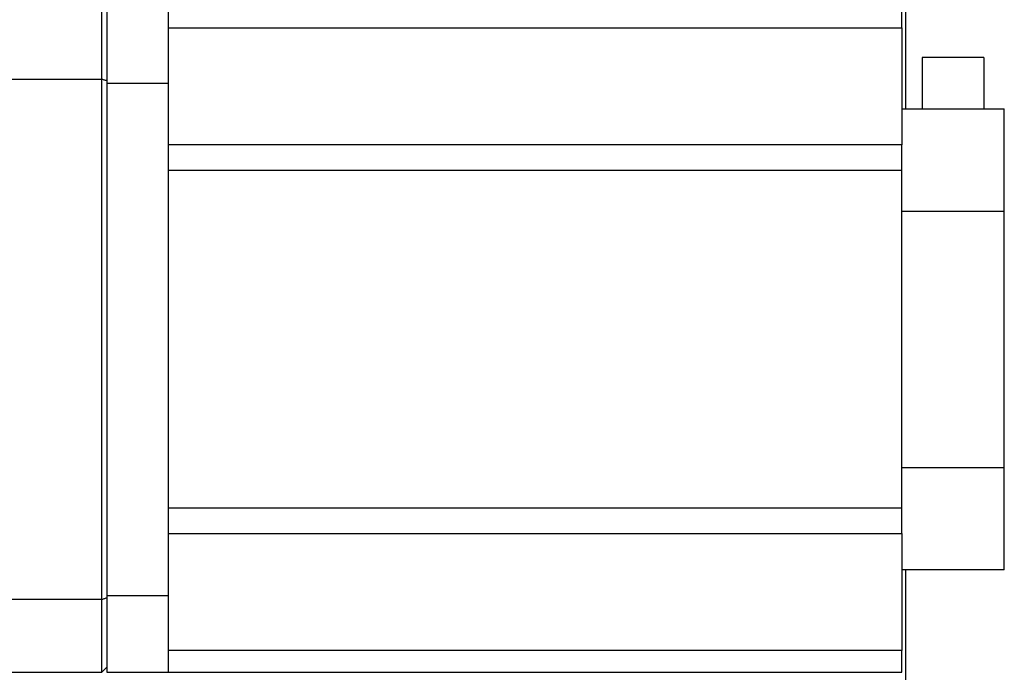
# Model space of a CAD drawing. Header units: millimetres. Extents: x 4624 to 7637, y -669 to 1387.
# Tile 34 of 84: x 5425 to 5617, y 868 to 996. Entities that reach past the tile are written whole.
import ezdxf

# ---------------------------------------------------------------- set-up
doc = ezdxf.new("R2010")
doc.units = ezdxf.units.MM

msp = doc.modelspace()

# ---------------------------------------------------------------- linework, layer by layer
at = {"color": 7, "linetype": 'Continuous', "lineweight": 25}
for p, q in [((5597.462, 1112.892), (5597.462, 978.128)), ((5440.712, 983.934), (5440.712, 998.128)), ((5441.712, 998.128), (5441.712, 983.128)), ((5453.712, 983.128), (5453.712, 998.128)), ((5596.712, 993.899), (5596.712, 998.128)), ((5453.712, 993.899), (5596.712, 993.899)), ((5596.712, 993.899), (5596.712, 971.056)), ((5600.712, 988.128), (5600.712, 978.128)), ((5612.712, 988.128), (5600.712, 988.128)), ((5612.712, 988.128), (5612.712, 978.128)), ((5397.212, 983.934), (5440.712, 983.934)), ((5440.712, 882.322), (5440.712, 983.934)), ((5441.712, 983.128), (5453.712, 983.128)), ((5441.712, 983.128), (5441.712, 883.128)), ((5453.712, 883.128), (5453.712, 983.128)), ((5596.712, 978.128), (5616.712, 978.128)), ((5616.712, 958.128), (5616.712, 978.128)), ((5596.712, 971.056), (5453.712, 971.056)), ((5596.712, 966.116), (5596.712, 971.056)), ((5453.712, 966.116), (5596.712, 966.116)), ((5453.712, 900.14), (5453.712, 966.116)), ((5596.712, 900.14), (5596.712, 966.116)), ((5596.712, 958.128), (5616.712, 958.128)), ((5616.712, 908.128), (5616.712, 958.128)), ((5596.712, 908.128), (5616.712, 908.128)), ((5616.712, 888.128), (5616.712, 908.128)), ((5596.712, 900.14), (5453.712, 900.14)), ((5596.712, 895.2), (5596.712, 900.14)), ((5453.712, 895.2), (5596.712, 895.2)), ((5596.712, 895.2), (5596.712, 872.356)), ((5616.712, 888.128), (5596.712, 888.128)), ((5597.462, 888.128), (5597.462, 818.479)), ((5440.712, 882.322), (5397.212, 882.322)), ((5440.712, 868.128), (5440.712, 882.322)), ((5441.712, 883.128), (5453.712, 883.128)), ((5441.712, 883.128), (5441.712, 868.128)), ((5453.712, 868.128), (5453.712, 883.128)), ((5596.712, 872.356), (5453.712, 872.356)), ((5596.712, 868.128), (5596.712, 872.356)), ((5397.212, 868.128), (5440.712, 868.128)), ((5441.712, 869.128), (5440.712, 868.128)), ((5441.712, 868.128), (5453.712, 868.128)), ((5453.712, 868.128), (5596.712, 868.128))]:
    msp.add_line(p, q, dxfattribs=at)
at = {"color": 7, "linetype": 'Continuous', "lineweight": 25, "flags": 128}
for points in [[(5440.712, 983.934), (5440.837, 983.891), (5440.962, 983.848), (5441.087, 983.804), (5441.212, 983.761), (5441.337, 983.718), (5441.462, 983.675), (5441.587, 983.632), (5441.712, 983.588)], [(5441.712, 882.667), (5441.587, 882.624), (5441.462, 882.581), (5441.337, 882.538), (5441.212, 882.494), (5441.087, 882.451), (5440.962, 882.408), (5440.837, 882.365), (5440.712, 882.322)]]:
    msp.add_lwpolyline(points, dxfattribs=at)

doc.saveas('drawing.dxf')
